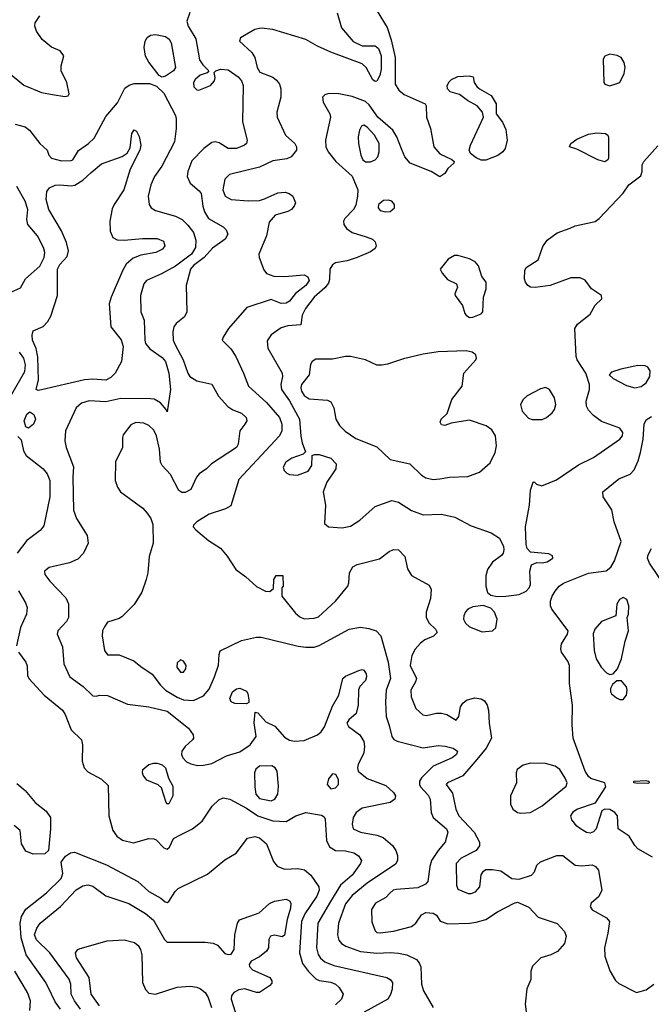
# Model space of a CAD drawing. Extents: x 1173079 to 1307053, y 522583 to 678478.
# Tile 222 of 256: x 1222473 to 1226296, y 593483 to 599444. Entities that reach past the tile are written whole.
import ezdxf

# ---------------------------------------------------------------- set-up
doc = ezdxf.new("R2010")
doc.units = 0

msp = doc.modelspace()

# ---------------------------------------------------------------- linework, layer by layer
at = {"layer": '0CON20XD'}
for points in [[(1223502.4, 599487.6), (1223484.5, 599435), (1223492.5, 599405), (1223539.4, 599329.4), (1223561.7, 599201.7), (1223580.4, 599170.4), (1223617.5, 599135), (1223607.7, 599122.3), (1223565, 599108.6), (1223535, 599081.9), (1223524.6, 599065), (1223527, 599037), (1223545, 599020), (1223557, 599017), (1223627.5, 599045), (1223652.5, 599075), (1223656, 599095), (1223650, 599125), (1223660, 599135), (1223687.5, 599145), (1223735, 599141.5), (1223795, 599098.9), (1223814.5, 599075), (1223825.4, 599045), (1223820.8, 598825), (1223850, 598715), (1223846, 598695), (1223833.8, 598685), (1223785, 598664.4), (1223735, 598664.2), (1223679.4, 598699.4), (1223655, 598704.4), (1223635, 598700.5), (1223586.9, 598665), (1223515, 598589.4), (1223490, 598525), (1223485.4, 598495), (1223505.3, 598455.3), (1223559.1, 598409.1), (1223571.4, 598391.4), (1223581.9, 598315), (1223590.6, 598280.6), (1223615, 598241.2), (1223705, 598190), (1223722.3, 598172.3), (1223733.3, 598145), (1223715.6, 598115), (1223638.8, 598061.2), (1223589.5, 598005), (1223525, 597957.2), (1223506.8, 597935), (1223480.9, 597835), (1223484.8, 597675), (1223469.4, 597645), (1223420.7, 597605), (1223405.8, 597585), (1223400, 597555), (1223402.4, 597505), (1223412.8, 597475), (1223462.1, 597385), (1223490, 597305), (1223502.7, 597285), (1223545, 597257.5), (1223635, 597238), (1223675.5, 597165.5), (1223733.4, 597103.4), (1223762.1, 597082.1), (1223815, 597061.4), (1223842.5, 597035), (1223847.5, 597015), (1223834.5, 596995.5), (1223805.6, 596954.4), (1223795.7, 596875), (1223785, 596854), (1223634.4, 596755.6), (1223604.3, 596725.7), (1223558.8, 596695), (1223542.5, 596675), (1223509.1, 596600.9), (1223475, 596582.5), (1223455, 596582.5), (1223435, 596594), (1223385, 596690), (1223334.2, 596745), (1223325.8, 596765), (1223319.4, 596845), (1223301.2, 596925), (1223285, 596960), (1223255, 596988.5), (1223225, 597001.1), (1223175, 597005.5), (1223145, 596992.5), (1223099.7, 596930.3), (1223094, 596915), (1223095.7, 596854.3), (1223052.1, 596767.9), (1223050.4, 596655), (1223064, 596614), (1223082.9, 596585), (1223217.8, 596487.8), (1223245, 596457.5), (1223266.5, 596425), (1223277.9, 596387.9), (1223280.9, 596275), (1223256.7, 596195), (1223248.5, 596095), (1223237.5, 596055), (1223211.7, 595978.3), (1223165.5, 595904.5), (1223090.3, 595829.7), (1223075, 595818.8), (1223005, 595796), (1222985, 595768), (1222974.5, 595745), (1222970.9, 595715), (1222985, 595626.2), (1223005, 595599.2), (1223075, 595600), (1223163.6, 595563.6), (1223205, 595527.8), (1223275, 595481.5), (1223325, 595415.5), (1223356, 595386), (1223425, 595342.9), (1223465, 595327.1), (1223525, 595323.3), (1223585, 595351.8), (1223619.4, 595390.6), (1223650.9, 595465), (1223675, 595537.5), (1223679.3, 595600.7), (1223686.4, 595623.6), (1223815, 595685.5), (1223905, 595705.5), (1223935, 595705.5), (1224157.4, 595652.6), (1224205, 595644.6), (1224255, 595646.4), (1224285, 595655.5), (1224466.7, 595755), (1224535, 595766.9), (1224585, 595759.4), (1224630, 595745), (1224659.2, 595715), (1224703.3, 595555), (1224716.7, 595455), (1224690.7, 595385), (1224686.1, 595315), (1224690.9, 595225), (1224708.8, 595171.2), (1224724.7, 595104.7), (1224737.6, 595087.6), (1224756.4, 595076.3), (1224915, 595036.7), (1225005, 595050.2), (1225047.1, 595047.1), (1225095.8, 595035), (1225121.9, 595015), (1225116.7, 594995), (1225091.1, 594975), (1224975.2, 594924.8), (1224905.4, 594855), (1224893.2, 594835), (1224892.4, 594815), (1224899.5, 594799.5), (1224945, 594749.2), (1224958.1, 594725), (1224964, 594645), (1224974.6, 594615), (1225055.8, 594545.8), (1225064.5, 594525), (1225048.5, 594465), (1225005, 594414.4), (1224966, 594354), (1224955, 594317.5), (1224943.1, 594226.9), (1224929.1, 594210.9), (1224881.7, 594188.3), (1224750.7, 594179.3), (1224733.8, 594175), (1224713.2, 594156.8), (1224689.1, 594130.9), (1224625.8, 594095), (1224602.6, 594057.4), (1224603.2, 593983.2), (1224625, 593927.5), (1224635, 593918.8), (1224655, 593916), (1224735, 593925.7), (1224845, 593954.5), (1224870.8, 593975), (1224904.3, 594025.7), (1224930.5, 594039.5), (1224975.9, 594035.9), (1224995, 594022.5), (1225017, 593987), (1225065, 593971.2), (1225195, 593973.8), (1225235, 593980), (1225293.1, 593996.9), (1225365, 594042.5), (1225465, 594096.4), (1225485, 594101.5), (1225555, 594072.5), (1225611.7, 594011.7), (1225725, 593972.2), (1225770, 593925), (1225780.9, 593895), (1225769.3, 593850.7), (1225727.3, 593802.7), (1225688, 593782)], [(1224394.5, 599485), (1224420.9, 599395), (1224491.7, 599311.7), (1224545.5, 599285.5), (1224625, 599286.7), (1224645, 599270.6), (1224660, 599225), (1224661, 599145), (1224653.2, 599106.8), (1224635, 599072.5), (1224625, 599069.2), (1224609.4, 599079.4), (1224569.4, 599155), (1224546.1, 599176.1), (1224355, 599248.2), (1224275, 599284.6), (1224205, 599325.3), (1224004.7, 599384.7), (1223935, 599393.6), (1223895.6, 599385.6), (1223808.8, 599335), (1223803.3, 599315), (1223878.1, 599245), (1223895.6, 599215), (1223910.9, 599155), (1223927, 599127), (1224005.4, 599095.4), (1224028, 599078), (1224044.2, 599055), (1224052.9, 599025), (1224053.1, 598975), (1224028.2, 598885), (1224030.4, 598855), (1224081.5, 598745), (1224138, 598695), (1224148, 598675), (1224148.8, 598655), (1224115.9, 598614.1), (1224088.8, 598601.2), (1224005, 598590), (1223925, 598550.9), (1223742, 598508), (1223715, 598479.2), (1223702.5, 598415), (1223715.5, 598375), (1223753.3, 598355), (1223855, 598348.2), (1223925, 598350.6), (1223955, 598359.2), (1224035, 598396), (1224079.5, 598399.5), (1224102.7, 598392.7), (1224125, 598376.2), (1224141.4, 598335), (1224134.4, 598315), (1224116.9, 598295), (1224095, 598282.8), (1224019.5, 598260.5), (1223982.1, 598217.9), (1223966.5, 598135), (1223920.8, 598025), (1223922, 598005), (1223949.5, 597929.5), (1223967.5, 597907.5), (1224011.5, 597891.5), (1224075, 597889.2), (1224195, 597900), (1224217.5, 597887.5), (1224224.5, 597865), (1224203.8, 597835), (1224143, 597787), (1224105, 597741.1), (1224085, 597727.5), (1224055, 597726.7), (1223995, 597750.8), (1223847.6, 597702.4), (1223735.8, 597575), (1223705, 597522.5), (1223697.5, 597505), (1223751.2, 597451.2), (1223780.5, 597405), (1223827.5, 597305), (1223856.9, 597225), (1223966, 597126), (1224044.5, 597035), (1224060, 596995), (1224059.1, 596955), (1224044.5, 596925), (1223798.5, 596661.5), (1223749.7, 596500.3), (1223717.4, 596482.6), (1223619.9, 596450.1), (1223545.6, 596405), (1223524.4, 596385), (1223523.3, 596375), (1223538.9, 596355), (1223615, 596291.1), (1223688.5, 596245), (1223727.5, 596197.5), (1223780.8, 596115), (1223840.9, 596070.9), (1223905, 596012), (1223960, 595985), (1223987.5, 595982.5), (1224008.3, 596001.7), (1224010, 596055), (1224025, 596080), (1224065, 596080), (1224067.5, 596015), (1224060, 596005), (1224060, 595955), (1224142.1, 595852.1), (1224169.1, 595829.1), (1224195, 595817.5), (1224255, 595820.8), (1224281.3, 595828.7), (1224384.5, 595925), (1224458.1, 596015), (1224465.7, 596035), (1224468.6, 596095), (1224488.9, 596131.1), (1224514.6, 596145.4), (1224649.6, 596180.4), (1224708.6, 596225), (1224735, 596236.4), (1224765, 596234.4), (1224804.3, 596195), (1224820.7, 596120.7), (1224845, 596080), (1224951.3, 596021.3), (1224962.5, 595995), (1224958.9, 595941.1), (1224933.2, 595856.8), (1224931.9, 595825), (1224950.8, 595790.8), (1224990, 595755), (1224999.2, 595735), (1224977.8, 595712.2), (1224925, 595689.5), (1224899.3, 595670.7), (1224865.8, 595634.2), (1224845.3, 595594.7), (1224836.8, 595535), (1224874.3, 595455), (1224869.2, 595435), (1224839.4, 595385), (1224842.2, 595345), (1224870, 595275), (1224912.9, 595235), (1224935, 595231.6), (1224995, 595245.4), (1225026.2, 595246.2), (1225058.8, 595238.8), (1225115, 595203.8), (1225130, 595225), (1225141.4, 595285), (1225155, 595305.8), (1225178, 595325), (1225225, 595339.4), (1225265, 595332.5), (1225285, 595320.6), (1225301.1, 595295), (1225310, 595265), (1225313.4, 595185), (1225328.7, 595095), (1225296.7, 595035), (1225239.3, 594965), (1225155, 594867.5), (1225062.5, 594825), (1225053.3, 594815), (1225092.6, 594762.6), (1225112.3, 594665), (1225130.9, 594625), (1225223.1, 594525), (1225256.5, 594465), (1225255, 594443.3), (1225235.5, 594414.5), (1225145, 594368.9), (1225115, 594336.2), (1225115.6, 594205), (1225125, 594181.4), (1225187.5, 594155), (1225205.9, 594154.1), (1225230.8, 594165), (1225258, 594195), (1225265, 594267.5), (1225280.5, 594289.5), (1225295, 594298.8), (1225335, 594300), (1225385, 594291.9), (1225452, 594245), (1225495, 594241.6), (1225571.2, 594265), (1225588.8, 594285), (1225602.5, 594325), (1225624.4, 594345.6), (1225723.3, 594385), (1225760, 594385), (1225835, 594325.6), (1225875, 594321.1), (1225937.9, 594327.9), (1225958.3, 594318.3), (1225976.7, 594295), (1225996.8, 594173.2), (1225976, 594135), (1225931.2, 594095), (1225926.2, 594075), (1225936.7, 594055), (1226025, 594006.2), (1226042.5, 593985), (1226033.3, 593913.3), (1226011.8, 593825), (1226014.6, 593775), (1226045.5, 593685.5), (1226078.3, 593628.3), (1226098.8, 593608.8), (1226205, 593555.8), (1226265, 593572), (1226310, 593605)], [(1224635.8, 599495), (1224696.7, 599396.7), (1224721.5, 599321.5), (1224744.8, 599215), (1224746.1, 599055), (1224767, 599017), (1224800.7, 598990.7), (1224927.5, 598935), (1224933.8, 598923.8), (1224934.5, 598855), (1224960, 598785), (1224979.4, 598675), (1225015, 598632), (1225087.7, 598597.7), (1225102.5, 598585), (1225100, 598575), (1225065, 598543.8), (1225045, 598513.3), (1225015, 598492.5), (1224963.3, 598525), (1224835.5, 598575.5), (1224804.4, 598615), (1224782.8, 598662.8), (1224755.4, 598735), (1224731.1, 598775), (1224640.3, 598855), (1224588.2, 598928.2), (1224565, 598948.9), (1224485, 598980.3), (1224405, 598994.6), (1224343.5, 598996.5), (1224320.3, 598989.7), (1224306.2, 598975), (1224308.6, 598945), (1224349.4, 598875), (1224354.4, 598855), (1224323.1, 598715), (1224325.6, 598675), (1224340, 598645), (1224386.7, 598585), (1224485, 598496.9), (1224518.5, 598415), (1224517.9, 598375), (1224507.7, 598322.3), (1224493.8, 598295), (1224439.7, 598240.3), (1224433.2, 598225), (1224434.7, 598205), (1224450.4, 598180.4), (1224485, 598155.4), (1224569.5, 598130.5), (1224607.5, 598115), (1224625, 598100), (1224631.2, 598075), (1224625, 598060), (1224595, 598038), (1224515.5, 598004.5), (1224455, 597983.5), (1224385, 597972.5), (1224365, 597961.2), (1224350, 597935), (1224348.1, 597871.9), (1224341.1, 597848.9), (1224319.3, 597820.7), (1224255.9, 597765), (1224202.8, 597695), (1224181.8, 597655), (1224173.8, 597596.2), (1224095, 597590.3), (1224055, 597579.3), (1223994.2, 597535.8), (1223970.8, 597499.2), (1223973.8, 597455), (1224061.3, 597305), (1224063.1, 597285), (1224052.3, 597235), (1224057.7, 597205), (1224106.6, 597136.6), (1224166.8, 597025), (1224173.6, 596923.6), (1224182.2, 596882.2), (1224202.5, 596827.5), (1224187.5, 596815), (1224119.7, 596790.3), (1224082.9, 596765), (1224066.9, 596735), (1224072.9, 596715), (1224089.1, 596699.1), (1224105, 596690.8), (1224155, 596687.5), (1224219.7, 596710.3), (1224240.8, 596745), (1224242.5, 596805), (1224257, 596813), (1224285, 596811.2), (1224355, 596790.8), (1224387.8, 596755), (1224385.6, 596725), (1224332, 596645), (1224310, 596585), (1224323.8, 596505), (1224317.5, 596395), (1224342.5, 596375), (1224425, 596367.5), (1224475, 596377.5), (1224532, 596415), (1224625, 596497.3), (1224724.3, 596534.3), (1224765, 596524.3), (1224845, 596472.9), (1224915, 596445.8), (1225025, 596450.5), (1225107.1, 596432.9), (1225205, 596380), (1225326.8, 596336.8), (1225376, 596305), (1225400, 596255), (1225403.8, 596235), (1225398.8, 596215), (1225389.7, 596200.3), (1225335, 596159.2), (1225303.6, 596116.4), (1225293.2, 596076.8), (1225294.3, 596015), (1225305, 595976.7), (1225325, 595960), (1225363.1, 595953.1)], [(1222415.8, 599115.8), (1222498.3, 599048.3), (1222605, 599003.8), (1222671.7, 598991.7), (1222745, 598978.8), (1222766.7, 598983.3), (1222772.5, 598995), (1222757.3, 599065), (1222723.8, 599135), (1222724.6, 599165.4), (1222740, 599225), (1222718, 599255), (1222665, 599278.9), (1222608.1, 599325), (1222575, 599375.8), (1222565.3, 599405), (1222566.7, 599425), (1222595, 599468.2)], [(1223335, 599096.7), (1223316.1, 599106.1), (1223255, 599187.1), (1223235, 599224), (1223226.9, 599275), (1223231.5, 599315), (1223243.6, 599336.4), (1223265, 599350.8), (1223295, 599354), (1223355, 599342.9), (1223377.3, 599327.3), (1223389.6, 599305), (1223415.7, 599155), (1223404.2, 599135), (1223355, 599102), (1223335, 599096.7)], [(1226045, 599044), (1226105.8, 599065), (1226132.2, 599117.8), (1226137.3, 599155), (1226130.8, 599185), (1226113.3, 599215), (1226088.3, 599228.3), (1226045, 599235.8), (1226015, 599223.3), (1226003.3, 599205), (1226008.8, 599065), (1226015, 599053.3), (1226045, 599044)], [(1225295, 598593.3), (1225265, 598594.4), (1225235, 598607.5), (1225201.2, 598635), (1225192.5, 598655), (1225201.1, 598685), (1225280, 598855), (1225274.5, 598885), (1225242.5, 598922.5), (1225182.9, 598955), (1225135, 598991.9), (1225078.3, 599008.3), (1225062, 599025), (1225060.6, 599045), (1225071.2, 599068.8), (1225086.9, 599083.1), (1225125, 599100.6), (1225193.6, 599103.6), (1225218.3, 599098.3), (1225223.8, 599065), (1225240.3, 599040.3), (1225256.2, 599025), (1225326.2, 598986.2), (1225355.7, 598935), (1225356.2, 598875), (1225394.6, 598824.6), (1225415, 598778.8), (1225423.8, 598715), (1225411.1, 598665), (1225396, 598644), (1225367.4, 598622.6), (1225295, 598593.3)], [(1222445, 598811.8), (1222506, 598795), (1222531.9, 598775), (1222594.7, 598694.7), (1222638.8, 598655), (1222648.8, 598625), (1222665, 598606.7), (1222725, 598590.8), (1222785, 598592), (1222795, 598596.7), (1222827.9, 598652.1), (1222890, 598695), (1222922.6, 598727.4), (1222995, 598858.6), (1223065, 598940.8), (1223109.5, 599030.5), (1223135, 599048.8), (1223165, 599057.5), (1223258.1, 599058.1), (1223301.4, 599041.4), (1223345, 599000), (1223415.8, 598865), (1223420, 598845), (1223420, 598785), (1223408.9, 598705), (1223332.3, 598557.7), (1223289.5, 598495), (1223266.7, 598445), (1223250.5, 598375), (1223255.6, 598325), (1223268.6, 598305), (1223295, 598288.2), (1223415, 598255.3), (1223455.7, 598235.7), (1223491.2, 598201.2), (1223524.6, 598155), (1223539.2, 598109.2), (1223535.8, 598065), (1223512.2, 598025), (1223415, 597952), (1223330, 597905), (1223239.2, 597865), (1223223.1, 597845), (1223204.4, 597775), (1223206.2, 597675), (1223225.7, 597625), (1223229.2, 597505), (1223234.6, 597485), (1223261.3, 597451.3), (1223335, 597398.5), (1223355, 597374.2), (1223375.2, 597305), (1223386, 597206), (1223365, 597070), (1223360, 597085), (1223324.6, 597124.6), (1223286.2, 597146.2), (1223265, 597149.5), (1223085, 597152), (1222995, 597130), (1222892.6, 597137.4), (1222847.4, 597122.6), (1222814.3, 597095), (1222750, 596955), (1222745.4, 596895), (1222753.5, 596855), (1222798.3, 596738.3), (1222793.9, 596675), (1222797.9, 596475), (1222817.3, 596425), (1222881.9, 596321.9), (1222886.5, 596275), (1222859.2, 596215), (1222825, 596178.2), (1222775, 596156.7), (1222651.1, 596128.9), (1222623.6, 596106.4), (1222625.6, 596085.6)], [(1222585, 597200), (1222573.3, 597205), (1222586.6, 597263.4), (1222582, 597402), (1222573.4, 597453.4), (1222550.8, 597505), (1222548, 597535), (1222555, 597560), (1222615, 597587.1), (1222643.2, 597616.8), (1222660.7, 597649.3), (1222700.6, 597775), (1222702.1, 597935), (1222715, 597961.8), (1222759.3, 598010.7), (1222767.3, 598045), (1222755.2, 598095.2), (1222725.7, 598165.7), (1222648.9, 598295), (1222633.8, 598355), (1222636.7, 598403.3), (1222652.6, 598427.4), (1222687.8, 598442.2), (1222715, 598445.4), (1222785, 598438.5), (1222807.4, 598442.6), (1222855, 598472.1), (1222905, 598519.1), (1222968.6, 598571.4), (1223093.3, 598616.7), (1223123.8, 598636.2), (1223142.1, 598667.9), (1223152.2, 598755), (1223165, 598778), (1223180.3, 598770.3), (1223195, 598736.7), (1223205.5, 598685), (1223200.6, 598655), (1223141.3, 598538.7), (1223103.3, 598415), (1223043.8, 598326.2), (1223031.7, 598298.3), (1223018.2, 598225), (1223019.5, 598165), (1223035.5, 598125.5), (1223062.1, 598112.1), (1223105, 598109.1), (1223215, 598120), (1223305, 598120), (1223343.9, 598103.9), (1223351.2, 598075), (1223336.7, 598055), (1223296.7, 598035), (1223205, 598017.8), (1223158.7, 598001.3), (1223117.1, 597965), (1223094.3, 597924.3), (1223025.6, 597765), (1223014.4, 597725), (1223024.3, 597585.7), (1223086.1, 597506.1), (1223098, 597465), (1223088.5, 597375), (1223051.5, 597305), (1223025, 597277.3), (1222995, 597261.2), (1222915, 597267.5), (1222865, 597264.1), (1222605, 597202.5), (1222585, 597200)], [(1224565, 598583.5), (1224595, 598584.4), (1224625, 598595.8), (1224639.4, 598615), (1224648.8, 598645), (1224647.7, 598695), (1224619.4, 598745), (1224575, 598793.1), (1224555, 598805.8), (1224541.2, 598798.8), (1224530, 598775), (1224521.8, 598735), (1224522.5, 598695), (1224537.3, 598625), (1224550.5, 598595), (1224565, 598583.5)], [(1226015, 598583.8), (1225972.5, 598595), (1225845, 598660), (1225800, 598675), (1225807.5, 598695), (1225845, 598722), (1225915, 598750.8), (1225965, 598759.2), (1226017.5, 598755), (1226032.5, 598745), (1226037, 598733), (1226036.2, 598605), (1226032.5, 598595), (1226015, 598583.8)], [(1225363.1, 595953.1), (1225415, 595954.6), (1225495, 595964.7), (1225537.8, 595985), (1225556.4, 596005), (1225563.8, 596025), (1225560.8, 596105), (1225570, 596145), (1225602, 596158), (1225635, 596155.8), (1225665, 596162.9), (1225700, 596185), (1225697.7, 596197.7), (1225675, 596210), (1225565, 596220), (1225545, 596242.5), (1225537.3, 596267.3), (1225534.4, 596375), (1225558.1, 596505), (1225563.9, 596596.1), (1225580, 596645), (1225587, 596647), (1225601.7, 596631.7), (1225633, 596623), (1225721.2, 596658.8), (1225855, 596749.4), (1225946.6, 596793.4), (1226105, 596904.4), (1226120.5, 596925), (1226123.6, 596945), (1226105, 596971.1), (1225995, 597012.2), (1225945, 597048.1), (1225915, 597081.4), (1225902.5, 597105), (1225900.5, 597135), (1225920.5, 597205), (1225921.1, 597235), (1225898.8, 597305), (1225847.3, 597385), (1225840.5, 597405), (1225831.9, 597575), (1225849.1, 597600.9), (1225925, 597660.8), (1225955, 597716.2), (1225996.7, 597755), (1225993.3, 597775), (1225933.3, 597815), (1225895, 597866.7), (1225865, 597882.5), (1225808.8, 597881.2), (1225682.5, 597835), (1225592.2, 597822.2), (1225565, 597824.6), (1225548.1, 597835), (1225533.6, 597855), (1225528.8, 597875), (1225530.5, 597925), (1225538.9, 597945), (1225610.4, 597989.6), (1225638.3, 598071.7), (1225665, 598108.8), (1225725.5, 598154.5), (1225805, 598182), (1225835, 598196), (1225955, 598222.5), (1225979.5, 598240.5), (1226125, 598393.3), (1226160, 598445), (1226231.7, 598498.3), (1226240, 598525), (1226240, 598565), (1226250, 598585), (1226335, 598680.8)], [(1222415, 597793.5), (1222478.1, 597821.9), (1222507.5, 597875), (1222595, 597952), (1222621.5, 598005), (1222625.4, 598034.6), (1222616.5, 598065), (1222580.5, 598135), (1222522.1, 598205), (1222516.7, 598235), (1222522.7, 598295), (1222506.8, 598345), (1222455, 598433.6)], [(1224685, 598281.9), (1224715, 598283.3), (1224740.8, 598305), (1224740.8, 598325), (1224725.5, 598345.5), (1224705, 598352.5), (1224675, 598349.2), (1224645, 598326.2), (1224643.1, 598305), (1224655, 598290), (1224685, 598281.9)], [(1225195, 597641.4), (1225215, 597643.1), (1225265, 597664), (1225276.7, 597675), (1225280, 597765), (1225296.2, 597815), (1225296, 597855), (1225270.5, 597890.5), (1225249.6, 597955), (1225229, 597979), (1225195, 597996.6), (1225123.9, 598016.1), (1225105, 598016), (1225066.4, 597993.6), (1225016.7, 597935), (1225029.5, 597909.5), (1225061.7, 597871.7), (1225117.5, 597845), (1225122.5, 597825), (1225106.7, 597785), (1225108.8, 597775), (1225153.8, 597715), (1225166, 597665), (1225174, 597655), (1225195, 597641.4)], [(1222425, 597177.1), (1222504.1, 597315), (1222507, 597355), (1222498.6, 597395), (1222472.2, 597432.2)], [(1224975, 596661.1), (1225015, 596664.4), (1225074.6, 596675.4), (1225185, 596678.5), (1225255.4, 596704.6), (1225319.4, 596760.6), (1225351.1, 596825), (1225359.5, 596865), (1225353.5, 596925), (1225330.5, 596960.5), (1225295.7, 596985), (1225195, 597019.6), (1225085, 597000.8), (1225045, 596986.7), (1225025, 596992.5), (1225017, 597007), (1225023.3, 597025), (1225059.4, 597060.6), (1225087.5, 597145), (1225151.2, 597225), (1225161.2, 597305), (1225233.3, 597385), (1225237.5, 597395), (1225233.3, 597415), (1225211.7, 597431.7), (1225175, 597440), (1225005, 597432.9), (1224915, 597419.2), (1224795, 597390.6), (1224699.5, 597359.5), (1224665, 597351.9), (1224635, 597353.5), (1224565.3, 597385.3), (1224475, 597405.6), (1224445, 597405.6), (1224365, 597390), (1224265, 597389.4), (1224242, 597375), (1224232.2, 597357.8), (1224225.6, 597295), (1224178.8, 597235), (1224174, 597215), (1224178.8, 597195), (1224195, 597168.6), (1224225, 597148.6), (1224335, 597140), (1224355, 597131.2), (1224374.4, 597094.4), (1224386.9, 597025), (1224407.8, 596987.8), (1224442.4, 596952.4), (1224508, 596908), (1224635, 596858.6), (1224715, 596780.8), (1224834.5, 596754.5), (1224905, 596687.1), (1224931.1, 596671.1), (1224975, 596661.1)], [(1226195, 597216.5), (1226235, 597224.4), (1226264.5, 597245.5), (1226287.1, 597285), (1226287.8, 597317.8), (1226275, 597340), (1226258.8, 597348.8), (1226215, 597351.1), (1226110.9, 597329.1), (1226055, 597310.8), (1226041.2, 597295), (1226065, 597272.5), (1226145, 597229.2), (1226195, 597216.5)], [(1225635, 597023.3), (1225662, 597035), (1225695, 597064.2), (1225709.4, 597085), (1225717.8, 597115), (1225709.4, 597155), (1225680, 597205), (1225655, 597217.5), (1225625, 597210), (1225545, 597167.9), (1225519.5, 597145), (1225504.4, 597114.4), (1225514, 597074), (1225551.9, 597031.9), (1225575, 597023.5), (1225635, 597023.3)], [(1222525, 596971.2), (1222509.2, 596979.2), (1222499.1, 597015), (1222515, 597055.8), (1222535, 597070), (1222557.5, 597055), (1222568.6, 597025), (1222555.8, 596995), (1222525, 596971.2)], [(1226302.5, 594375), (1226215, 594424.3), (1226195, 594444.2), (1226161.4, 594501.4), (1226095.8, 594545), (1226090, 594625), (1226074, 594645), (1226045, 594662.9), (1226014.3, 594665.7), (1225995.7, 594654.3), (1225962, 594545), (1225945, 594528), (1225925, 594519.2), (1225903.2, 594523.2), (1225866.7, 594545), (1225845, 594562), (1225815, 594600.8), (1225809.1, 594625), (1225825, 594651.1), (1225845, 594664.5), (1225957.3, 594702.7), (1226020.7, 594799.3), (1226014.3, 594825), (1225930.4, 594850.4), (1225915, 594862.7), (1225895.6, 594894.4), (1225822.5, 595095), (1225816.2, 595175), (1225819.1, 595295), (1225800.9, 595425), (1225800, 595535), (1225790.9, 595560.9), (1225752.9, 595615), (1225747.1, 595635), (1225752.9, 595665), (1225788.6, 595725), (1225791.4, 595745), (1225694.4, 595875), (1225684.5, 595895), (1225684.5, 595924.5), (1225694.7, 595955.3), (1225713.5, 595985), (1225738.9, 596015), (1225765, 596032.7), (1225915, 596092.8), (1226022.2, 596107.8), (1226050.9, 596129.1), (1226072.6, 596167.4), (1226113.3, 596285), (1226070, 596405), (1226056.2, 596476.2), (1226003.5, 596555), (1226001.5, 596585), (1226100, 596665), (1226167.5, 596692.5), (1226190.9, 596719.1), (1226216.9, 596773.1), (1226230.9, 596825), (1226246.1, 596905), (1226252.2, 596995), (1226265, 597022), (1226297.2, 597042.8)], [(1222460.5, 596920.5), (1222480.8, 596900.8), (1222496.5, 596835), (1222512.2, 596805), (1222615.6, 596725), (1222639.5, 596695), (1222654.6, 596655), (1222654.6, 596555), (1222619.1, 596380.9), (1222597.4, 596352.6), (1222515, 596291.4), (1222457.5, 596215)], [(1226389.3, 595999.3), (1226285, 596154), (1226273.3, 596185), (1226275.6, 596205), (1226297.2, 596242.8)], [(1222625.6, 596085.6), (1222655, 596046), (1222752.5, 595945), (1222767.6, 595907.6), (1222768.5, 595825), (1222755, 595800), (1222704.4, 595745), (1222700, 595725), (1222732.3, 595647.7), (1222740, 595545), (1222775.7, 595465), (1222856.9, 595406.9), (1222915, 595350), (1222935, 595348), (1222955.9, 595355.9), (1223005, 595352), (1223125, 595300), (1223255, 595284.4), (1223365, 595258.9), (1223494.2, 595155), (1223522.9, 595115), (1223524.3, 595095), (1223518.6, 595085), (1223475, 595044.4), (1223454.5, 595015), (1223452.1, 594995), (1223459.5, 594975), (1223482, 594952), (1223508.9, 594938.9), (1223549.5, 594929.5), (1223585, 594930.8), (1223635, 594940.4), (1223725, 594988.2), (1223805, 595011.8), (1223868.4, 595055), (1223903.2, 595105), (1223892.6, 595187.4), (1223897.5, 595252.5), (1223915, 595248.8), (1223963.1, 595193.1), (1224016.4, 595166.4), (1224075, 595101.1), (1224105, 595082.3), (1224135, 595076.2), (1224195, 595081.1), (1224275, 595115.4), (1224297.2, 595132.8), (1224317.7, 595162.3), (1224365, 595289.2), (1224405.3, 595354.7), (1224429.2, 595455), (1224445, 595469.4), (1224525, 595504.2), (1224545, 595510), (1224555, 595506.2), (1224568.9, 595485), (1224571.5, 595465), (1224565, 595444.2), (1224532, 595408), (1224522.9, 595387.1), (1224520.8, 595295), (1224509.1, 595245), (1224465.7, 595205), (1224453.3, 595185), (1224462.9, 595165), (1224531.9, 595115), (1224555.6, 595075), (1224560, 595045), (1224555.8, 595005.8), (1224520.5, 594935), (1224516.5, 594915), (1224521.5, 594895), (1224575, 594851.1), (1224688.9, 594808.9), (1224736, 594765), (1224748, 594745), (1224744, 594725), (1224715, 594704.5), (1224545, 594671.5), (1224509.5, 594645), (1224491.8, 594615), (1224484.5, 594574.5), (1224491.4, 594545), (1224534.8, 594524.8), (1224635, 594507.9), (1224672.4, 594492.4), (1224730, 594445), (1224749.4, 594415), (1224759.4, 594385), (1224759.4, 594355), (1224747.2, 594332.8), (1224575, 594216.5), (1224485, 594142.7), (1224445, 594092.2), (1224402.9, 593975), (1224396.8, 593905), (1224405, 593872), (1224421.4, 593851.4), (1224446, 593836), (1224536.1, 593803.9), (1224635, 593793.5), (1224715, 593797.1), (1224765, 593792.7), (1224815, 593782.5), (1224874.4, 593755), (1224891.5, 593735), (1224900.9, 593710.9), (1224903.8, 593605), (1224915.8, 593565), (1224976, 593465)], [(1222465.9, 595985.9), (1222507.5, 595915), (1222517.5, 595885), (1222514.2, 595845), (1222476.7, 595765), (1222453, 595653)], [(1226045, 595480), (1226065, 595483.8), (1226091.2, 595515), (1226115.5, 595574.5), (1226137.7, 595682.3), (1226158.2, 595745), (1226150, 595825), (1226157.5, 595845), (1226160, 595895), (1226146.7, 595935), (1226125, 595945.8), (1226103.8, 595935), (1226086.7, 595905), (1226080, 595835), (1225995, 595800.8), (1225954.2, 595755), (1225944.2, 595725.8), (1225950, 595625), (1225962.2, 595575), (1225992.2, 595525), (1226025, 595490.8), (1226045, 595480)], [(1225271.7, 595738.3), (1225335, 595744), (1225355, 595762.5), (1225363.1, 595815), (1225347.4, 595857.4), (1225325, 595882.5), (1225278.6, 595898.6), (1225215, 595889.5), (1225185, 595875.6), (1225171.1, 595858.9), (1225160, 595835), (1225159.1, 595815), (1225171.5, 595791.5), (1225195, 595767.8), (1225271.7, 595738.3)], [(1222465.6, 595615), (1222509.4, 595555), (1222517, 595533), (1222520.6, 595475), (1222528.6, 595455), (1222620.8, 595355), (1222731.5, 595265), (1222748, 595238), (1222784.3, 595144.3), (1222845.8, 595085), (1222853.1, 595055), (1222850.5, 594955), (1222863.5, 594915), (1222885, 594891.8), (1222967.1, 594847.1), (1223008.9, 594808.9), (1223011.8, 594625), (1223036.2, 594535), (1223060.4, 594500.4), (1223095, 594476.5), (1223160.7, 594460.7), (1223255, 594486.4), (1223285, 594485.6), (1223298.6, 594478.6), (1223345, 594430.6), (1223365, 594422.9), (1223378.6, 594435), (1223402.7, 594487.3), (1223445, 594510.4), (1223518.8, 594545), (1223577.9, 594592.1), (1223637.6, 594682.4), (1223678.7, 594721.3), (1223705, 594734.4), (1223745, 594724.5), (1223845, 594670), (1223914.1, 594624.1), (1224005, 594593.5), (1224085, 594590), (1224143.3, 594625), (1224205, 594644.4), (1224298.9, 594628.9), (1224315, 594618.8), (1224320.8, 594605), (1224328.8, 594475), (1224346.9, 594436.9), (1224385, 594415.5), (1224445, 594412.5), (1224495, 594400), (1224523.3, 594383.3), (1224540.6, 594355), (1224535.6, 594335), (1224484.6, 594265), (1224415.3, 594205), (1224354.6, 594105.4), (1224276.5, 593975), (1224269.7, 593825), (1224280, 593785), (1224292.6, 593762.6), (1224320.2, 593740.2), (1224375, 593718.6), (1224695, 593645.5), (1224715, 593634.2), (1224729.4, 593615), (1224727.8, 593575), (1224717.8, 593542.2), (1224700, 593515), (1224558.1, 593435)], [(1223445, 595493.8), (1223465, 595494), (1223478.6, 595515), (1223481.1, 595535), (1223465, 595561.4), (1223445, 595568.9), (1223425, 595551.2), (1223423.6, 595525), (1223445, 595493.8)], [(1226105, 595328.9), (1226125, 595329.4), (1226146.2, 595355), (1226150, 595385), (1226145.5, 595405), (1226115, 595442.5), (1226087.7, 595442.3), (1226060, 595420), (1226048.6, 595395), (1226049.4, 595375), (1226055, 595362.5), (1226085, 595338.9), (1226105, 595328.9)], [(1223845, 595303.3), (1223774.2, 595304.2), (1223752.5, 595315), (1223744, 595335), (1223760, 595375), (1223785, 595392.9), (1223805, 595396.7), (1223845, 595380), (1223854, 595365), (1223860, 595325), (1223859.3, 595310.7), (1223845, 595303.3)], [(1223375, 594696.7), (1223365, 594696.7), (1223360, 594705), (1223330.8, 594795), (1223311.5, 594811.5), (1223241.3, 594841.3), (1223220.2, 594870.2), (1223215.6, 594885), (1223218.9, 594905), (1223254.8, 594935.2), (1223285, 594943.8), (1223305, 594942.5), (1223335, 594933.1), (1223355.5, 594915), (1223372.7, 594852.7), (1223399.2, 594805), (1223398.8, 594745), (1223375, 594696.7)], [(1223995, 594714.7), (1224016.5, 594725), (1224034.7, 594755.3), (1224038.9, 594805), (1224030.3, 594895), (1224019.6, 594915), (1223998.2, 594928.2), (1223925, 594924.6), (1223902, 594908), (1223894.1, 594885), (1223895, 594800), (1223902.9, 594755), (1223925, 594729.6), (1223995, 594714.7)], [(1225505, 594640), (1225565, 594644), (1225635, 594684.3), (1225780, 594805), (1225785.5, 594825), (1225775, 594852.5), (1225741.5, 594905), (1225714.3, 594925), (1225655, 594941.9), (1225565, 594942.8), (1225519.6, 594930.4), (1225484, 594905), (1225477.5, 594885), (1225480, 594825), (1225443.3, 594745), (1225442.5, 594695), (1225458, 594665), (1225485, 594644), (1225505, 594640)], [(1224355, 594788.7), (1224385, 594794), (1224401.3, 594815), (1224401.5, 594845), (1224385.4, 594875.4), (1224365, 594879.4), (1224341, 594849), (1224334.2, 594815), (1224355, 594788.7)], [(1226275, 594821.2), (1226201.7, 594821.7), (1226190, 594825), (1226190, 594835), (1226265, 594838.8), (1226280, 594835), (1226282.5, 594825), (1226275, 594821.2)], [(1222455, 594820), (1222505, 594777.5), (1222566.5, 594705), (1222633.5, 594653.5), (1222658.5, 594615), (1222659.5, 594545), (1222646.9, 594415), (1222625, 594394.3), (1222555, 594391.5)], [(1222555, 594391.5), (1222510.5, 594410.5), (1222482.9, 594455), (1222475.5, 594535), (1222438.9, 594565)], [(1222720.4, 593455), (1222687.6, 593497.6), (1222664.6, 593545), (1222631.8, 593615), (1222512.6, 593782.6), (1222480.7, 593885), (1222474.8, 593975.2), (1222484.2, 594015.8), (1222509.9, 594060.1), (1222635, 594157.5), (1222723.4, 594245), (1222733.4, 594275), (1222724.4, 594345), (1222749.7, 594380.3), (1222780, 594400), (1222805, 594404.1), (1222997.6, 594327.6), (1223187.7, 594227.7), (1223255, 594166.2), (1223326.6, 594126.6), (1223353.6, 594103.6), (1223365, 594099.2), (1223375, 594106), (1223413.5, 594166.5), (1223431.9, 594185), (1223608.6, 594271.4), (1223715, 594359.1), (1223782, 594398), (1223851.5, 594488.5), (1223895, 594499.2), (1223925, 594492.3), (1223966.2, 594455), (1224008.7, 594348.7), (1224030.4, 594320.4), (1224075, 594302.1), (1224155.3, 594304.7), (1224197.3, 594297.3), (1224235, 594266.2), (1224282.7, 594195), (1224285.9, 594175), (1224272.1, 594137.9), (1224198.8, 594031.2), (1224179, 593985), (1224165.8, 593795.8), (1224185, 593731.4), (1224221.1, 593681.1), (1224265, 593638.4), (1224285, 593626.7), (1224355, 593616.7), (1224384.2, 593605), (1224406.7, 593585), (1224431.5, 593545), (1224421.1, 593515), (1224385, 593481.2)], [(1222841.1, 593455), (1222804.5, 593504.5), (1222784.7, 593545), (1222782.4, 593605), (1222771.4, 593635), (1222654.4, 593794.4), (1222575, 593873.8), (1222561.8, 593905), (1222575.7, 593944.3), (1222597.1, 593975), (1222720.4, 594075), (1222815, 594176.7), (1222855, 594201.1), (1222885, 594207.5), (1222915, 594199.5), (1222995, 594139.2), (1223133.3, 594093.3), (1223235, 594033.5), (1223282.3, 593992.3), (1223349.6, 593875), (1223365, 593859.5), (1223595, 593860.4), (1223642.9, 593852.9), (1223670.8, 593840.8), (1223715, 593791.4), (1223735, 593784.3), (1223752.7, 593787.3), (1223770.8, 593815), (1223775.7, 593905), (1223790, 593975), (1223804, 593995), (1223921.9, 594038.1), (1223985, 594092.9), (1224015, 594107.3), (1224085, 594120), (1224105, 594110), (1224113.5, 594095), (1224112, 594065), (1224092.2, 593997.8), (1224075, 593901.2), (1224061.7, 593891.7), (1224015, 593902), (1223990, 593895), (1223981.2, 593875), (1223978, 593825), (1223966, 593805), (1223925, 593771.4), (1223873.3, 593745), (1223862, 593725), (1223863, 593713), (1223882.2, 593692.2), (1223985.7, 593645), (1223999.4, 593625), (1223998, 593612), (1223985, 593594.4), (1223925, 593555.6), (1223905, 593555.5), (1223835, 593576.8), (1223798.7, 593571.3), (1223768.1, 593555), (1223754.5, 593535), (1223752.7, 593515), (1223777.1, 593437.1)], [(1222956.2, 593475), (1222905.4, 593545), (1222893.1, 593645), (1222817.1, 593765), (1222811.4, 593795), (1222824, 593815), (1222838, 593822), (1223001.3, 593868.7), (1223105, 593873.5), (1223167.6, 593857.6), (1223190.3, 593840.3), (1223204.6, 593814.6), (1223212, 593782), (1223216.9, 593615), (1223234.1, 593574.1), (1223255, 593550.8), (1223295, 593544.1), (1223425, 593587.6), (1223505, 593593.3), (1223545, 593587.1), (1223566.4, 593576.4), (1223594.7, 593554.7), (1223613.8, 593525), (1223634.6, 593465)], [(1225688, 593782), (1225627.5, 593765), (1225576.7, 593715), (1225566.2, 593685), (1225567, 593633), (1225542.3, 593577.7), (1225533.1, 593485), (1225537.3, 593437.3)], [(1222534.7, 593445), (1222538, 593505), (1222520, 593555), (1222442.8, 593685)]]:
    msp.add_lwpolyline(points, dxfattribs=at)

doc.saveas('drawing.dxf')
